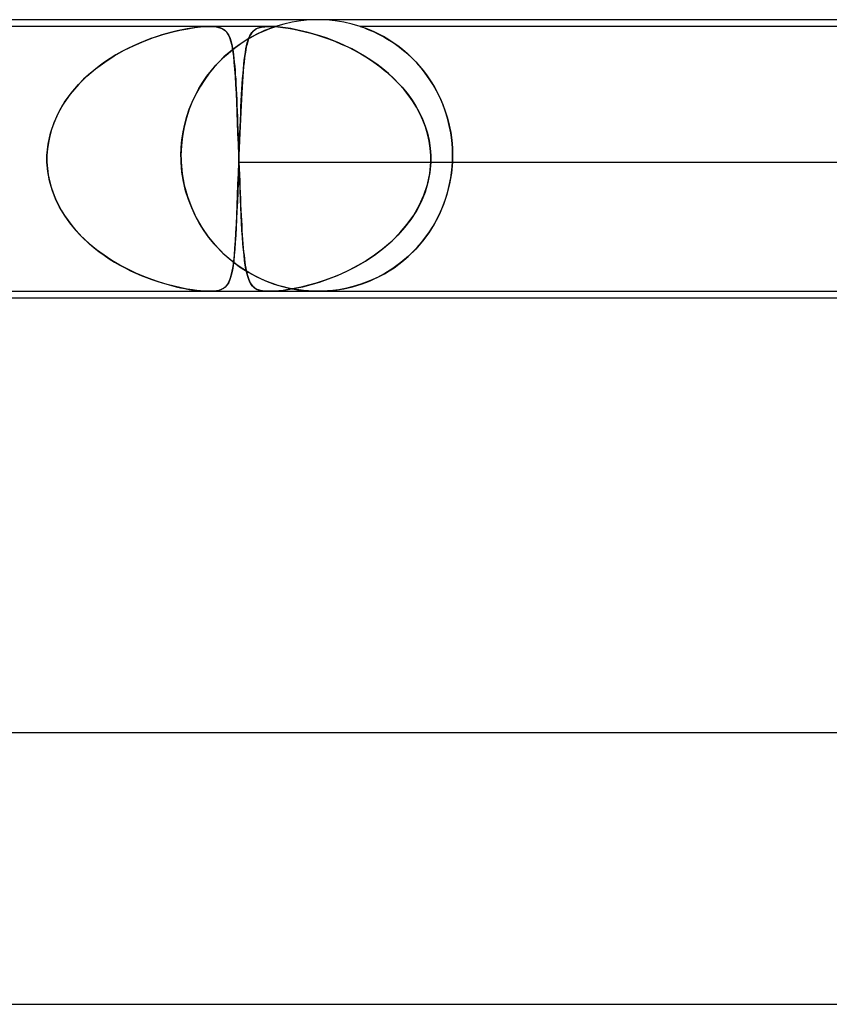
# Model space of a CAD drawing. Header units: millimetres. Extents: x -430 to 430, y -2 to 290.
# Tile 67 of 83: x 111 to 123, y 276 to 290. Entities that reach past the tile are written whole.
import ezdxf

# ---------------------------------------------------------------- set-up
doc = ezdxf.new("R2010")
doc.units = ezdxf.units.MM
doc.layers.add('HIDDEN', color=7, linetype='Continuous')
doc.layers.add('THICK', color=7, linetype='Continuous')

msp = doc.modelspace()

# ---------------------------------------------------------------- linework, layer by layer
at = {"layer": 'HIDDEN'}
for p, q in [((115, 290), (114.873, 289.996)), ((115.127, 289.996), (115, 290)), ((113.402, 289.9), (98.022, 289.9)), ((112.967, 289.845), (113.083, 289.867)), ((113.072, 289.865), (112.998, 289.851)), ((113.144, 289.877), (113.072, 289.865)), ((113.083, 289.867), (113.186, 289.883)), ((113.213, 289.887), (113.144, 289.877)), ((113.186, 289.883), (113.271, 289.893)), ((113.28, 289.894), (113.213, 289.887)), ((113.271, 289.893), (113.343, 289.898)), ((113.344, 289.898), (113.28, 289.894)), ((113.343, 289.898), (113.404, 289.9)), ((113.402, 289.9), (113.344, 289.898)), ((114.376, 289.9), (113.402, 289.9)), ((113.404, 289.9), (113.455, 289.898)), ((113.457, 289.898), (113.404, 289.9)), ((113.455, 289.898), (113.499, 289.894)), ((113.506, 289.893), (113.457, 289.898)), ((113.499, 289.894), (113.537, 289.887)), ((113.552, 289.883), (113.506, 289.893)), ((113.537, 289.887), (113.569, 289.877)), ((113.593, 289.867), (113.552, 289.883)), ((113.569, 289.877), (113.596, 289.865)), ((113.628, 289.844), (113.593, 289.867)), ((113.596, 289.865), (113.619, 289.851)), ((114.083, 289.86), (114.058, 289.843)), ((114.07, 289.852), (114.097, 289.868)), ((114.112, 289.874), (114.083, 289.86)), ((114.097, 289.868), (114.13, 289.881)), ((114.147, 289.886), (114.112, 289.874)), ((114.13, 289.881), (114.169, 289.891)), ((114.19, 289.894), (114.147, 289.886)), ((114.169, 289.891), (114.216, 289.897)), ((114.24, 289.899), (114.19, 289.894)), ((114.259, 289.858), (114.215, 289.84)), ((114.216, 289.897), (114.272, 289.9)), ((114.3, 289.9), (114.24, 289.899)), ((114.248, 289.853), (114.29, 289.87)), ((114.294, 289.872), (114.259, 289.858)), ((114.272, 289.9), (114.336, 289.899)), ((114.29, 289.87), (114.323, 289.882)), ((114.321, 289.882), (114.294, 289.872)), ((114.368, 289.897), (114.3, 289.9)), ((114.342, 289.889), (114.321, 289.882)), ((114.323, 289.882), (114.348, 289.891)), ((114.336, 289.899), (114.407, 289.894)), ((114.357, 289.894), (114.342, 289.889)), ((114.348, 289.891), (114.364, 289.896)), ((114.367, 289.897), (114.357, 289.894)), ((114.364, 289.896), (114.373, 289.899)), ((114.373, 289.899), (114.367, 289.897)), ((114.442, 289.891), (114.368, 289.897)), ((114.373, 289.899), (114.375, 289.9)), ((114.375, 289.9), (114.373, 289.899)), ((114.497, 289.936), (114.376, 289.9)), ((114.407, 289.894), (114.483, 289.886)), ((114.52, 289.881), (114.442, 289.891)), ((114.483, 289.886), (114.562, 289.874)), ((114.621, 289.964), (114.497, 289.936)), ((114.601, 289.868), (114.52, 289.881)), ((114.562, 289.874), (114.644, 289.86)), ((114.685, 289.852), (114.601, 289.868)), ((114.747, 289.984), (114.621, 289.964)), ((114.644, 289.86), (114.727, 289.843)), ((114.873, 289.996), (114.747, 289.984)), ((115.253, 289.984), (115.127, 289.996)), ((115.379, 289.964), (115.253, 289.984)), ((115.503, 289.936), (115.379, 289.964)), ((115.624, 289.9), (115.503, 289.936)), ((130.549, 289.9), (115.624, 289.9)), ((115.629, 289.899), (115.624, 289.9)), ((115.624, 289.9), (115.629, 289.899)), ((115.641, 289.895), (115.629, 289.899)), ((115.629, 289.899), (115.64, 289.895)), ((115.64, 289.895), (115.659, 289.888)), ((115.663, 289.887), (115.641, 289.895)), ((115.659, 289.888), (115.685, 289.879)), ((115.694, 289.876), (115.663, 289.887)), ((115.685, 289.879), (115.716, 289.867)), ((115.734, 289.86), (115.694, 289.876)), ((115.716, 289.867), (115.751, 289.853)), ((115.783, 289.84), (115.734, 289.86)), ((112.439, 289.684), (112.58, 289.736)), ((112.538, 289.721), (112.455, 289.69)), ((112.62, 289.75), (112.538, 289.721)), ((112.58, 289.736), (112.714, 289.78)), ((112.699, 289.775), (112.62, 289.75)), ((112.775, 289.797), (112.699, 289.775)), ((112.714, 289.78), (112.844, 289.816)), ((112.849, 289.817), (112.775, 289.797)), ((112.844, 289.816), (112.967, 289.845)), ((112.924, 289.835), (112.849, 289.817)), ((112.998, 289.851), (112.924, 289.835)), ((113.619, 289.851), (113.639, 289.835)), ((113.658, 289.815), (113.628, 289.844)), ((113.639, 289.835), (113.656, 289.817)), ((113.656, 289.817), (113.67, 289.797)), ((113.682, 289.779), (113.658, 289.815)), ((113.67, 289.797), (113.684, 289.775)), ((113.702, 289.735), (113.682, 289.779)), ((113.684, 289.775), (113.696, 289.75)), ((113.696, 289.75), (113.707, 289.721)), ((113.719, 289.682), (113.702, 289.735)), ((113.707, 289.721), (113.717, 289.69)), ((113.98, 289.722), (113.911, 289.68)), ((113.94, 289.698), (114.011, 289.739)), ((113.977, 289.718), (113.965, 289.682)), ((113.97, 289.697), (113.982, 289.732)), ((113.99, 289.749), (113.977, 289.718)), ((114.046, 289.759), (113.98, 289.722)), ((113.982, 289.732), (113.996, 289.762)), ((114.004, 289.777), (113.99, 289.749)), ((113.996, 289.762), (114.011, 289.789)), ((114.019, 289.801), (114.004, 289.777)), ((114.011, 289.789), (114.027, 289.812)), ((114.011, 289.739), (114.078, 289.775)), ((114.037, 289.823), (114.019, 289.801)), ((114.027, 289.812), (114.047, 289.833)), ((114.058, 289.843), (114.037, 289.823)), ((114.108, 289.791), (114.046, 289.759)), ((114.047, 289.833), (114.07, 289.852)), ((114.078, 289.775), (114.14, 289.806)), ((114.164, 289.818), (114.108, 289.791)), ((114.14, 289.806), (114.197, 289.832)), ((114.215, 289.84), (114.164, 289.818)), ((114.197, 289.832), (114.248, 289.853)), ((114.771, 289.833), (114.685, 289.852)), ((114.727, 289.843), (114.812, 289.823)), ((114.856, 289.812), (114.771, 289.833)), ((114.812, 289.823), (114.896, 289.801)), ((114.941, 289.789), (114.856, 289.812)), ((114.896, 289.801), (114.98, 289.777)), ((115.028, 289.762), (114.941, 289.789)), ((114.98, 289.777), (115.067, 289.749)), ((115.119, 289.732), (115.028, 289.762)), ((115.067, 289.749), (115.157, 289.718)), ((115.211, 289.697), (115.119, 289.732)), ((115.157, 289.718), (115.25, 289.682)), ((115.751, 289.853), (115.789, 289.837)), ((115.838, 289.815), (115.783, 289.84)), ((115.789, 289.837), (115.829, 289.819)), ((115.829, 289.819), (115.874, 289.798)), ((115.898, 289.786), (115.838, 289.815)), ((115.874, 289.798), (115.921, 289.774)), ((115.963, 289.751), (115.898, 289.786)), ((115.921, 289.774), (115.972, 289.746)), ((116.031, 289.711), (115.963, 289.751)), ((115.972, 289.746), (116.026, 289.715)), ((116.026, 289.715), (116.082, 289.679)), ((116.102, 289.666), (116.031, 289.711)), ((112.198, 289.575), (112.111, 289.53)), ((112.147, 289.549), (112.294, 289.622)), ((112.284, 289.617), (112.198, 289.575)), ((112.37, 289.655), (112.284, 289.617)), ((112.294, 289.622), (112.439, 289.684)), ((112.455, 289.69), (112.37, 289.655)), ((113.765, 289.577), (113.691, 289.517)), ((113.715, 289.538), (113.791, 289.597)), ((113.717, 289.69), (113.726, 289.655)), ((113.734, 289.62), (113.719, 289.682)), ((113.726, 289.655), (113.735, 289.617)), ((113.747, 289.548), (113.734, 289.62)), ((113.735, 289.617), (113.743, 289.575)), ((113.743, 289.575), (113.75, 289.53)), ((113.839, 289.631), (113.765, 289.577)), ((113.791, 289.597), (113.866, 289.65)), ((113.911, 289.68), (113.839, 289.631)), ((113.866, 289.65), (113.94, 289.698)), ((113.931, 289.518), (113.939, 289.569)), ((113.945, 289.598), (113.936, 289.549)), ((113.939, 289.569), (113.949, 289.616)), ((113.955, 289.642), (113.945, 289.598)), ((113.949, 289.616), (113.959, 289.659)), ((113.965, 289.682), (113.955, 289.642)), ((113.959, 289.659), (113.97, 289.697)), ((115.306, 289.659), (115.211, 289.697)), ((115.25, 289.682), (115.344, 289.642)), ((115.402, 289.616), (115.306, 289.659)), ((115.344, 289.642), (115.439, 289.598)), ((115.499, 289.569), (115.402, 289.616)), ((115.439, 289.598), (115.535, 289.549)), ((115.594, 289.518), (115.499, 289.569)), ((116.082, 289.679), (116.141, 289.64)), ((116.175, 289.615), (116.102, 289.666)), ((116.141, 289.64), (116.2, 289.596)), ((116.246, 289.56), (116.175, 289.615)), ((116.2, 289.596), (116.261, 289.548)), ((111.939, 289.429), (111.856, 289.374)), ((111.859, 289.375), (112, 289.467)), ((112.024, 289.481), (111.939, 289.429)), ((112, 289.467), (112.147, 289.549)), ((112.111, 289.53), (112.024, 289.481)), ((113.616, 289.451), (113.543, 289.378)), ((113.568, 289.404), (113.641, 289.473)), ((113.691, 289.517), (113.616, 289.451)), ((113.641, 289.473), (113.715, 289.538)), ((113.759, 289.465), (113.747, 289.548)), ((113.75, 289.53), (113.757, 289.481)), ((113.757, 289.481), (113.763, 289.429)), ((113.768, 289.374), (113.759, 289.465)), ((113.763, 289.429), (113.768, 289.374)), ((113.919, 289.438), (113.912, 289.376)), ((113.915, 289.405), (113.923, 289.463)), ((113.927, 289.496), (113.919, 289.438)), ((113.923, 289.463), (113.931, 289.518)), ((113.936, 289.549), (113.927, 289.496)), ((115.535, 289.549), (115.632, 289.496)), ((115.687, 289.463), (115.594, 289.518)), ((115.632, 289.496), (115.728, 289.438)), ((115.779, 289.405), (115.687, 289.463)), ((115.728, 289.438), (115.821, 289.376)), ((116.317, 289.499), (116.246, 289.56)), ((116.261, 289.548), (116.322, 289.496)), ((116.387, 289.434), (116.317, 289.499)), ((116.322, 289.496), (116.381, 289.44)), ((116.381, 289.44), (116.44, 289.38)), ((116.454, 289.365), (116.387, 289.434)), ((111.776, 289.316), (111.697, 289.254)), ((111.723, 289.275), (111.859, 289.375)), ((111.856, 289.374), (111.776, 289.316)), ((113.471, 289.299), (113.4, 289.214)), ((113.43, 289.251), (113.498, 289.33)), ((113.543, 289.378), (113.471, 289.299)), ((113.498, 289.33), (113.568, 289.404)), ((113.768, 289.374), (113.774, 289.316)), ((113.777, 289.273), (113.768, 289.374)), ((113.774, 289.316), (113.779, 289.254)), ((113.896, 289.207), (113.902, 289.277)), ((113.905, 289.309), (113.899, 289.239)), ((113.902, 289.277), (113.909, 289.343)), ((113.912, 289.376), (113.905, 289.309)), ((113.909, 289.343), (113.915, 289.405)), ((115.868, 289.343), (115.779, 289.405)), ((115.821, 289.376), (115.912, 289.309)), ((115.954, 289.277), (115.868, 289.343)), ((115.912, 289.309), (116, 289.239)), ((116.037, 289.207), (115.954, 289.277)), ((116.44, 289.38), (116.498, 289.315)), ((116.519, 289.291), (116.454, 289.365)), ((116.498, 289.315), (116.554, 289.247)), ((116.581, 289.212), (116.519, 289.291)), ((111.475, 289.047), (111.595, 289.166)), ((111.622, 289.19), (111.549, 289.122)), ((111.595, 289.166), (111.723, 289.275)), ((111.697, 289.254), (111.622, 289.19)), ((113.304, 289.078), (113.365, 289.167)), ((113.4, 289.214), (113.333, 289.121)), ((113.365, 289.167), (113.43, 289.251)), ((113.785, 289.164), (113.777, 289.273)), ((113.779, 289.254), (113.783, 289.19)), ((113.783, 289.19), (113.788, 289.122)), ((113.792, 289.046), (113.785, 289.164)), ((113.885, 289.057), (113.891, 289.134)), ((113.893, 289.165), (113.887, 289.087)), ((113.891, 289.134), (113.896, 289.207)), ((113.899, 289.239), (113.893, 289.165)), ((116, 289.239), (116.084, 289.165)), ((116.116, 289.134), (116.037, 289.207)), ((116.084, 289.165), (116.164, 289.087)), ((116.192, 289.057), (116.116, 289.134)), ((116.554, 289.247), (116.608, 289.175)), ((116.64, 289.129), (116.581, 289.212)), ((116.608, 289.175), (116.66, 289.099)), ((111.365, 288.92), (111.475, 289.047)), ((111.479, 289.052), (111.413, 288.978)), ((111.549, 289.122), (111.479, 289.052)), ((113.195, 288.888), (113.247, 288.986)), ((113.269, 289.022), (113.209, 288.916)), ((113.247, 288.986), (113.304, 289.078)), ((113.333, 289.121), (113.269, 289.022)), ((113.788, 289.122), (113.792, 289.052)), ((113.792, 289.052), (113.795, 288.978)), ((113.798, 288.919), (113.792, 289.046)), ((113.882, 289.004), (113.877, 288.918)), ((113.88, 288.977), (113.885, 289.057)), ((113.887, 289.087), (113.882, 289.004)), ((116.164, 289.087), (116.24, 289.004)), ((116.264, 288.977), (116.192, 289.057)), ((116.24, 289.004), (116.312, 288.918)), ((116.695, 289.043), (116.64, 289.129)), ((116.66, 289.099), (116.71, 289.018)), ((116.747, 288.952), (116.695, 289.043)), ((116.71, 289.018), (116.756, 288.933)), ((111.267, 288.784), (111.365, 288.92)), ((111.351, 288.901), (111.293, 288.822)), ((111.413, 288.978), (111.351, 288.901)), ((113.147, 288.787), (113.195, 288.888)), ((113.209, 288.916), (113.154, 288.803)), ((113.795, 288.978), (113.799, 288.901)), ((113.805, 288.783), (113.798, 288.919)), ((113.799, 288.901), (113.803, 288.822)), ((113.871, 288.805), (113.875, 288.892)), ((113.877, 288.918), (113.872, 288.828)), ((113.875, 288.892), (113.88, 288.977)), ((116.331, 288.892), (116.264, 288.977)), ((116.312, 288.918), (116.378, 288.828)), ((116.393, 288.805), (116.331, 288.892)), ((116.794, 288.857), (116.747, 288.952)), ((116.756, 288.933), (116.8, 288.844)), ((116.837, 288.758), (116.794, 288.857)), ((116.8, 288.844), (116.84, 288.751)), ((111.183, 288.64), (111.267, 288.784)), ((111.239, 288.739), (111.19, 288.654)), ((111.293, 288.822), (111.239, 288.739)), ((113.154, 288.803), (113.105, 288.683)), ((113.105, 288.682), (113.147, 288.787)), ((113.803, 288.822), (113.806, 288.739)), ((113.811, 288.639), (113.805, 288.783)), ((113.806, 288.739), (113.81, 288.654)), ((113.862, 288.619), (113.866, 288.713)), ((113.867, 288.734), (113.863, 288.637)), ((113.866, 288.713), (113.871, 288.805)), ((113.872, 288.828), (113.867, 288.734)), ((116.378, 288.828), (116.438, 288.734)), ((116.45, 288.713), (116.393, 288.805)), ((116.438, 288.734), (116.492, 288.637)), ((116.501, 288.619), (116.45, 288.713)), ((116.875, 288.656), (116.837, 288.758)), ((116.84, 288.751), (116.876, 288.653)), ((111.147, 288.567), (111.108, 288.476)), ((111.113, 288.487), (111.183, 288.64)), ((111.19, 288.654), (111.147, 288.567)), ((113.063, 288.557), (113.029, 288.424)), ((113.038, 288.462), (113.068, 288.573)), ((113.105, 288.683), (113.063, 288.557)), ((113.068, 288.573), (113.105, 288.682)), ((113.81, 288.654), (113.813, 288.567)), ((113.816, 288.487), (113.811, 288.639)), ((113.813, 288.567), (113.817, 288.476)), ((113.857, 288.521), (113.862, 288.619)), ((113.863, 288.637), (113.858, 288.537)), ((116.492, 288.637), (116.539, 288.537)), ((116.546, 288.521), (116.501, 288.619)), ((116.907, 288.551), (116.875, 288.656)), ((116.876, 288.653), (116.907, 288.552)), ((116.907, 288.552), (116.934, 288.446)), ((116.934, 288.444), (116.907, 288.551)), ((111.059, 288.329), (111.113, 288.487)), ((111.108, 288.476), (111.076, 288.384)), ((113.029, 288.424), (113.004, 288.287)), ((113.014, 288.348), (113.038, 288.462)), ((113.822, 288.328), (113.816, 288.487)), ((113.817, 288.476), (113.82, 288.384)), ((113.849, 288.318), (113.853, 288.42)), ((113.854, 288.434), (113.85, 288.328)), ((113.853, 288.42), (113.857, 288.521)), ((113.858, 288.537), (113.854, 288.434)), ((116.539, 288.537), (116.58, 288.434)), ((116.584, 288.42), (116.546, 288.521)), ((116.58, 288.434), (116.613, 288.328)), ((116.615, 288.318), (116.584, 288.42)), ((116.934, 288.446), (116.955, 288.337)), ((116.956, 288.335), (116.934, 288.444)), ((111.024, 288.166), (111.059, 288.329)), ((111.049, 288.289), (111.029, 288.193)), ((111.076, 288.384), (111.049, 288.289)), ((113.004, 288.287), (112.988, 288.145)), ((112.996, 288.233), (113.014, 288.348)), ((113.82, 288.384), (113.823, 288.289)), ((113.828, 288.166), (113.822, 288.328)), ((113.823, 288.289), (113.827, 288.193)), ((113.85, 288.328), (113.845, 288.219)), ((113.845, 288.213), (113.849, 288.318)), ((116.613, 288.328), (116.638, 288.219)), ((116.639, 288.213), (116.615, 288.318)), ((116.955, 288.337), (116.971, 288.226)), ((116.971, 288.224), (116.956, 288.335)), ((111.009, 288), (111.024, 288.166)), ((111.029, 288.193), (111.015, 288.097)), ((112.988, 288.145), (112.982, 288)), ((112.982, 288), (112.986, 288.117)), ((112.986, 288.117), (112.996, 288.233)), ((113.827, 288.193), (113.83, 288.097)), ((113.834, 288), (113.828, 288.166)), ((113.845, 288.219), (113.841, 288.11)), ((113.841, 288.107), (113.845, 288.213)), ((116.638, 288.219), (116.654, 288.11)), ((116.654, 288.107), (116.639, 288.213)), ((116.971, 288.226), (116.98, 288.114)), ((116.98, 288.112), (116.971, 288.224)), ((111.008, 287.983), (111.009, 288)), ((111.009, 288), (111.008, 287.983)), ((111.008, 287.967), (111.008, 287.983)), ((111.008, 287.983), (111.008, 287.967)), ((111.015, 288.097), (111.009, 288)), ((112.982, 288), (112.982, 287.983)), ((112.982, 287.983), (112.982, 288)), ((112.982, 287.983), (112.983, 287.967)), ((112.983, 287.967), (112.982, 287.983)), ((113.83, 288.097), (113.834, 288)), ((113.834, 288), (113.834, 287.983)), ((113.834, 287.983), (113.834, 288)), ((113.834, 287.983), (113.835, 287.967)), ((113.835, 287.967), (113.834, 287.983)), ((113.837, 287.983), (113.836, 287.967)), ((113.836, 287.967), (113.837, 287.983)), ((113.841, 288.11), (113.837, 288)), ((113.837, 288), (113.841, 288.107)), ((113.837, 288), (113.837, 287.983)), ((113.837, 287.983), (113.837, 288)), ((116.654, 288.11), (116.662, 288)), ((116.662, 288), (116.654, 288.107)), ((116.663, 287.983), (116.662, 288)), ((116.662, 288), (116.663, 287.983)), ((116.663, 287.967), (116.663, 287.983)), ((116.663, 287.983), (116.663, 287.967)), ((116.98, 288.114), (116.983, 288)), ((116.983, 288), (116.98, 288.112)), ((116.983, 287.983), (116.983, 288)), ((116.983, 288), (116.983, 287.983)), ((116.983, 287.967), (116.983, 287.983)), ((116.983, 287.983), (116.983, 287.967)), ((111.008, 287.95), (111.008, 287.967)), ((111.008, 287.967), (111.008, 287.95)), ((111.008, 287.933), (111.008, 287.95)), ((111.008, 287.95), (111.008, 287.933)), ((111.008, 287.917), (111.008, 287.933)), ((111.008, 287.933), (111.008, 287.917)), ((111.009, 287.9), (111.008, 287.917)), ((111.008, 287.917), (111.009, 287.9)), ((111.02, 287.762), (111.009, 287.9)), ((111.009, 287.9), (111.015, 287.807)), ((112.983, 287.967), (112.983, 287.95)), ((112.983, 287.95), (112.983, 287.967)), ((112.983, 287.95), (112.983, 287.933)), ((112.983, 287.933), (112.983, 287.95)), ((112.983, 287.933), (112.984, 287.917)), ((112.984, 287.917), (112.983, 287.933)), ((112.984, 287.917), (112.985, 287.9)), ((112.985, 287.9), (112.984, 287.917)), ((112.997, 287.757), (112.985, 287.9)), ((112.985, 287.9), (113.001, 287.731)), ((113.834, 287.9), (113.828, 287.75)), ((113.828, 287.736), (113.834, 287.9)), ((113.835, 287.933), (113.834, 287.917)), ((113.834, 287.917), (113.835, 287.933)), ((113.834, 287.917), (113.834, 287.9)), ((113.834, 287.9), (113.834, 287.917)), ((113.834, 287.9), (127.273, 287.9)), ((113.835, 287.967), (113.835, 287.95)), ((113.835, 287.95), (113.835, 287.967)), ((113.835, 287.95), (113.836, 287.933)), ((113.836, 287.95), (113.835, 287.933)), ((113.836, 287.933), (113.835, 287.95)), ((113.835, 287.933), (113.836, 287.95)), ((113.836, 287.967), (113.836, 287.95)), ((113.836, 287.95), (113.836, 287.967)), ((113.836, 287.933), (113.836, 287.917)), ((113.836, 287.917), (113.836, 287.933)), ((113.836, 287.917), (113.837, 287.9)), ((113.837, 287.9), (113.836, 287.917)), ((113.837, 287.9), (113.84, 287.807)), ((113.842, 287.762), (113.837, 287.9)), ((116.647, 287.736), (116.662, 287.9)), ((116.662, 287.9), (116.649, 287.75)), ((116.662, 287.9), (116.663, 287.917)), ((116.663, 287.917), (116.662, 287.9)), ((116.662, 287.9), (130.102, 287.9)), ((116.663, 287.95), (116.663, 287.967)), ((116.663, 287.967), (116.663, 287.95)), ((116.663, 287.933), (116.663, 287.95)), ((116.663, 287.95), (116.663, 287.933)), ((116.663, 287.917), (116.663, 287.933)), ((116.663, 287.933), (116.663, 287.917)), ((116.98, 287.9), (116.966, 287.741)), ((116.971, 287.784), (116.98, 287.9)), ((116.98, 287.9), (116.981, 287.917)), ((116.981, 287.917), (116.98, 287.9)), ((116.981, 287.917), (116.982, 287.933)), ((116.982, 287.933), (116.981, 287.917)), ((116.982, 287.95), (116.983, 287.967)), ((116.983, 287.967), (116.982, 287.95)), ((116.982, 287.933), (116.982, 287.95)), ((116.982, 287.95), (116.982, 287.933)), ((111.015, 287.807), (111.027, 287.715)), ((111.045, 287.627), (111.02, 287.762)), ((111.027, 287.715), (111.046, 287.625)), ((113.019, 287.618), (112.997, 287.757)), ((113.001, 287.731), (113.031, 287.562)), ((113.822, 287.574), (113.828, 287.736)), ((113.828, 287.75), (113.823, 287.602)), ((113.84, 287.807), (113.844, 287.715)), ((113.847, 287.627), (113.842, 287.762)), ((113.844, 287.715), (113.847, 287.625)), ((116.613, 287.574), (116.647, 287.736)), ((116.649, 287.75), (116.62, 287.602)), ((116.966, 287.741), (116.939, 287.583)), ((116.956, 287.67), (116.971, 287.784)), ((111.083, 287.494), (111.045, 287.627)), ((111.046, 287.625), (111.069, 287.536)), ((111.069, 287.536), (111.099, 287.448)), ((113.051, 287.482), (113.019, 287.618)), ((113.031, 287.562), (113.077, 287.397)), ((113.816, 287.417), (113.822, 287.574)), ((113.823, 287.602), (113.818, 287.458)), ((113.852, 287.494), (113.847, 287.627)), ((113.847, 287.625), (113.851, 287.536)), ((113.851, 287.536), (113.854, 287.448)), ((116.561, 287.417), (116.613, 287.574)), ((116.62, 287.602), (116.577, 287.458)), ((116.939, 287.583), (116.9, 287.427)), ((116.906, 287.448), (116.934, 287.557)), ((116.934, 287.557), (116.956, 287.67)), ((111.133, 287.364), (111.083, 287.494)), ((111.099, 287.448), (111.133, 287.362)), ((113.092, 287.351), (113.051, 287.482)), ((113.077, 287.397), (113.136, 287.237)), ((113.811, 287.266), (113.816, 287.417)), ((113.818, 287.458), (113.813, 287.319)), ((113.858, 287.364), (113.852, 287.494)), ((113.854, 287.448), (113.858, 287.362)), ((116.493, 287.266), (116.561, 287.417)), ((116.577, 287.458), (116.519, 287.319)), ((116.9, 287.427), (116.849, 287.276)), ((116.873, 287.342), (116.906, 287.448)), ((111.194, 287.239), (111.133, 287.364)), ((111.133, 287.362), (111.173, 287.279)), ((111.173, 287.279), (111.217, 287.197)), ((113.14, 287.227), (113.092, 287.351)), ((113.805, 287.122), (113.811, 287.266)), ((113.813, 287.319), (113.807, 287.186)), ((113.863, 287.239), (113.858, 287.364)), ((113.858, 287.362), (113.861, 287.279)), ((113.861, 287.279), (113.865, 287.197)), ((116.41, 287.122), (116.493, 287.266)), ((116.519, 287.319), (116.449, 287.186)), ((116.849, 287.276), (116.786, 287.13)), ((116.835, 287.241), (116.873, 287.342)), ((111.265, 287.12), (111.194, 287.239)), ((111.217, 287.197), (111.266, 287.118)), ((111.345, 287.006), (111.265, 287.12)), ((111.266, 287.118), (111.319, 287.041)), ((113.136, 287.237), (113.207, 287.084)), ((113.195, 287.109), (113.14, 287.227)), ((113.256, 286.997), (113.195, 287.109)), ((113.798, 286.987), (113.805, 287.122)), ((113.807, 287.186), (113.802, 287.059)), ((113.869, 287.12), (113.863, 287.239)), ((113.865, 287.197), (113.869, 287.118)), ((113.875, 287.006), (113.869, 287.12)), ((113.869, 287.118), (113.873, 287.041)), ((116.315, 286.987), (116.41, 287.122)), ((116.449, 287.186), (116.368, 287.059)), ((116.786, 287.13), (116.714, 286.991)), ((116.746, 287.05), (116.793, 287.143)), ((116.793, 287.143), (116.835, 287.241)), ((111.319, 287.041), (111.375, 286.968)), ((111.434, 286.898), (111.345, 287.006)), ((111.375, 286.968), (111.435, 286.896)), ((113.207, 287.084), (113.291, 286.94)), ((113.322, 286.892), (113.256, 286.997)), ((113.792, 286.86), (113.798, 286.987)), ((113.802, 287.059), (113.796, 286.938)), ((113.873, 287.041), (113.877, 286.968)), ((113.881, 286.898), (113.875, 287.006)), ((113.877, 286.968), (113.881, 286.896)), ((116.208, 286.86), (116.315, 286.987)), ((116.368, 287.059), (116.276, 286.938)), ((116.714, 286.991), (116.631, 286.86)), ((116.642, 286.876), (116.695, 286.961)), ((116.695, 286.961), (116.746, 287.05)), ((111.529, 286.796), (111.434, 286.898)), ((111.435, 286.896), (111.498, 286.828)), ((111.498, 286.828), (111.564, 286.763)), ((113.291, 286.94), (113.385, 286.804)), ((113.393, 286.793), (113.322, 286.892)), ((113.79, 286.826), (113.783, 286.72)), ((113.785, 286.742), (113.792, 286.86)), ((113.796, 286.938), (113.79, 286.826)), ((113.888, 286.796), (113.881, 286.898)), ((113.881, 286.896), (113.886, 286.828)), ((113.886, 286.828), (113.89, 286.763)), ((116.175, 286.826), (116.067, 286.72)), ((116.091, 286.742), (116.208, 286.86)), ((116.276, 286.938), (116.175, 286.826)), ((116.631, 286.86), (116.54, 286.737)), ((116.585, 286.795), (116.642, 286.876)), ((111.632, 286.701), (111.529, 286.796)), ((111.564, 286.763), (111.633, 286.7)), ((111.739, 286.612), (111.632, 286.701)), ((111.633, 286.7), (111.704, 286.64)), ((113.385, 286.804), (113.488, 286.678)), ((113.469, 286.7), (113.393, 286.793)), ((113.548, 286.614), (113.469, 286.7)), ((113.488, 286.678), (113.6, 286.562)), ((113.783, 286.72), (113.776, 286.622)), ((113.777, 286.633), (113.785, 286.742)), ((113.895, 286.701), (113.888, 286.796)), ((113.89, 286.763), (113.895, 286.7)), ((113.903, 286.612), (113.895, 286.701)), ((113.895, 286.7), (113.9, 286.64)), ((116.067, 286.72), (115.952, 286.622)), ((115.965, 286.633), (116.091, 286.742)), ((116.54, 286.737), (116.44, 286.623)), ((116.462, 286.647), (116.525, 286.719)), ((116.525, 286.719), (116.585, 286.795)), ((111.704, 286.64), (111.776, 286.583)), ((111.85, 286.53), (111.739, 286.612)), ((111.776, 286.583), (111.851, 286.53)), ((111.964, 286.455), (111.85, 286.53)), ((111.851, 286.53), (111.927, 286.479)), ((113.63, 286.534), (113.548, 286.614)), ((113.6, 286.562), (113.72, 286.457)), ((113.716, 286.46), (113.63, 286.534)), ((113.759, 286.445), (113.769, 286.534)), ((113.768, 286.532), (113.76, 286.451)), ((113.776, 286.622), (113.768, 286.532)), ((113.769, 286.534), (113.777, 286.633)), ((113.9, 286.64), (113.905, 286.583)), ((113.911, 286.53), (113.903, 286.612)), ((113.905, 286.583), (113.911, 286.53)), ((113.911, 286.53), (113.917, 286.479)), ((113.919, 286.455), (113.911, 286.53)), ((115.7, 286.445), (115.834, 286.534)), ((115.832, 286.532), (115.709, 286.451)), ((115.952, 286.622), (115.832, 286.532)), ((115.834, 286.534), (115.965, 286.633)), ((116.331, 286.515), (116.398, 286.579)), ((116.44, 286.623), (116.334, 286.518)), ((116.398, 286.579), (116.462, 286.647)), ((111.927, 286.479), (112.004, 286.431)), ((112.081, 286.386), (111.964, 286.455)), ((112.004, 286.431), (112.081, 286.386)), ((112.199, 286.324), (112.081, 286.386)), ((112.081, 286.386), (112.16, 286.344)), ((113.803, 286.392), (113.716, 286.46)), ((113.72, 286.457), (113.845, 286.362)), ((113.751, 286.378), (113.74, 286.312)), ((113.749, 286.366), (113.759, 286.445)), ((113.76, 286.451), (113.751, 286.378)), ((113.893, 286.33), (113.803, 286.392)), ((113.917, 286.479), (113.923, 286.431)), ((113.929, 286.386), (113.919, 286.455)), ((113.923, 286.431), (113.929, 286.386)), ((113.929, 286.386), (113.936, 286.344)), ((113.94, 286.324), (113.929, 286.386)), ((115.585, 286.378), (115.46, 286.312)), ((115.563, 286.366), (115.7, 286.445)), ((115.709, 286.451), (115.585, 286.378)), ((116.221, 286.422), (116.104, 286.337)), ((116.121, 286.348), (116.192, 286.399)), ((116.192, 286.399), (116.262, 286.455)), ((116.334, 286.518), (116.221, 286.422)), ((116.262, 286.455), (116.331, 286.515)), ((112.16, 286.344), (112.239, 286.304)), ((112.318, 286.267), (112.199, 286.324)), ((112.239, 286.304), (112.318, 286.267)), ((112.437, 286.217), (112.318, 286.267)), ((112.318, 286.267), (112.397, 286.233)), ((112.397, 286.233), (112.476, 286.202)), ((113.707, 286.182), (113.723, 286.235)), ((113.728, 286.254), (113.714, 286.203)), ((113.723, 286.235), (113.737, 286.296)), ((113.74, 286.312), (113.728, 286.254)), ((113.737, 286.296), (113.749, 286.366)), ((113.845, 286.362), (113.972, 286.281)), ((113.982, 286.275), (113.893, 286.33)), ((113.936, 286.344), (113.944, 286.304)), ((113.952, 286.267), (113.94, 286.324)), ((113.944, 286.304), (113.952, 286.267)), ((113.952, 286.267), (113.96, 286.233)), ((113.965, 286.217), (113.952, 286.267)), ((113.96, 286.233), (113.97, 286.202)), ((113.972, 286.281), (114.1, 286.211)), ((114.071, 286.226), (113.982, 286.275)), ((115.155, 286.182), (115.289, 286.235)), ((115.335, 286.254), (115.212, 286.203)), ((115.289, 286.235), (115.425, 286.296)), ((115.46, 286.312), (115.335, 286.254)), ((115.425, 286.296), (115.563, 286.366)), ((115.986, 286.263), (115.867, 286.2)), ((115.909, 286.221), (115.979, 286.259)), ((115.979, 286.259), (116.05, 286.302)), ((116.104, 286.337), (115.986, 286.263)), ((116.05, 286.302), (116.121, 286.348)), ((112.554, 286.173), (112.437, 286.217)), ((112.476, 286.202), (112.553, 286.173)), ((112.553, 286.173), (112.628, 286.147)), ((112.668, 286.134), (112.554, 286.173)), ((112.628, 286.147), (112.703, 286.124)), ((112.778, 286.102), (112.668, 286.134)), ((112.703, 286.124), (112.775, 286.103)), ((112.775, 286.103), (112.845, 286.084)), ((112.884, 286.074), (112.778, 286.102)), ((113.66, 286.089), (113.635, 286.062)), ((113.642, 286.068), (113.667, 286.099)), ((113.681, 286.121), (113.66, 286.089)), ((113.667, 286.099), (113.689, 286.137)), ((113.699, 286.159), (113.681, 286.121)), ((113.689, 286.137), (113.707, 286.182)), ((113.714, 286.203), (113.699, 286.159)), ((113.98, 286.173), (113.965, 286.217)), ((113.97, 286.202), (113.98, 286.173)), ((113.98, 286.173), (113.991, 286.147)), ((113.997, 286.134), (113.98, 286.173)), ((113.991, 286.147), (114.003, 286.124)), ((114.016, 286.102), (113.997, 286.134)), ((114.003, 286.124), (114.015, 286.103)), ((114.015, 286.103), (114.03, 286.084)), ((114.038, 286.074), (114.016, 286.102)), ((114.159, 286.183), (114.071, 286.226)), ((114.1, 286.211), (114.228, 286.153)), ((114.245, 286.146), (114.159, 286.183)), ((114.228, 286.153), (114.354, 286.106)), ((114.329, 286.114), (114.245, 286.146)), ((114.411, 286.088), (114.329, 286.114)), ((114.354, 286.106), (114.477, 286.069)), ((114.491, 286.065), (114.411, 286.088)), ((114.86, 286.089), (114.752, 286.062)), ((114.777, 286.068), (114.898, 286.099)), ((114.973, 286.121), (114.86, 286.089)), ((114.898, 286.099), (115.025, 286.137)), ((115.091, 286.159), (114.973, 286.121)), ((115.025, 286.137), (115.155, 286.182)), ((115.212, 286.203), (115.091, 286.159)), ((115.632, 286.104), (115.517, 286.069)), ((115.573, 286.085), (115.637, 286.105)), ((115.748, 286.147), (115.632, 286.104)), ((115.637, 286.105), (115.704, 286.129)), ((115.704, 286.129), (115.771, 286.156)), ((115.867, 286.2), (115.748, 286.147)), ((115.771, 286.156), (115.84, 286.187)), ((115.84, 286.187), (115.909, 286.221)), ((112.845, 286.084), (112.912, 286.067)), ((112.983, 286.052), (112.884, 286.074)), ((112.912, 286.067), (112.977, 286.053)), ((112.977, 286.053), (113.04, 286.04)), ((113.073, 286.034), (112.983, 286.052)), ((113.04, 286.04), (113.105, 286.029)), ((113.151, 286.021), (113.073, 286.034)), ((113.105, 286.029), (113.169, 286.019)), ((113.216, 286.013), (113.151, 286.021)), ((113.169, 286.019), (113.232, 286.011)), ((113.27, 286.007), (113.216, 286.013)), ((113.232, 286.011), (113.293, 286.005)), ((113.317, 286.003), (113.27, 286.007)), ((113.293, 286.005), (113.35, 286.001)), ((113.361, 286.001), (113.317, 286.003)), ((113.35, 286.001), (113.401, 286)), ((113.401, 286), (113.361, 286.001)), ((113.439, 286.001), (113.401, 286)), ((113.401, 286), (113.45, 286.001)), ((113.474, 286.003), (113.439, 286.001)), ((113.45, 286.001), (113.493, 286.005)), ((113.508, 286.007), (113.474, 286.003)), ((113.493, 286.005), (113.535, 286.013)), ((113.542, 286.014), (113.508, 286.007)), ((113.535, 286.013), (113.574, 286.025)), ((113.575, 286.025), (113.542, 286.014)), ((113.574, 286.025), (113.611, 286.044)), ((113.607, 286.041), (113.575, 286.025)), ((113.635, 286.062), (113.607, 286.041)), ((113.611, 286.044), (113.642, 286.068)), ((114.03, 286.084), (114.045, 286.067)), ((114.064, 286.052), (114.038, 286.074)), ((114.045, 286.067), (114.062, 286.053)), ((114.062, 286.053), (114.081, 286.04)), ((114.092, 286.034), (114.064, 286.052)), ((114.081, 286.04), (114.103, 286.029)), ((114.122, 286.021), (114.092, 286.034)), ((114.103, 286.029), (114.129, 286.019)), ((114.152, 286.013), (114.122, 286.021)), ((114.129, 286.019), (114.16, 286.011)), ((114.182, 286.007), (114.152, 286.013)), ((114.16, 286.011), (114.197, 286.005)), ((114.213, 286.003), (114.182, 286.007)), ((114.197, 286.005), (114.238, 286.001)), ((114.247, 286.001), (114.213, 286.003)), ((114.238, 286.001), (114.284, 286)), ((114.285, 286), (114.247, 286.001)), ((114.284, 286), (114.338, 286.001)), ((114.326, 286.001), (114.285, 286)), ((114.371, 286.003), (114.326, 286.001)), ((114.338, 286.001), (114.399, 286.005)), ((114.423, 286.007), (114.371, 286.003)), ((114.399, 286.005), (114.472, 286.013)), ((114.486, 286.014), (114.423, 286.007)), ((114.472, 286.013), (114.559, 286.025)), ((114.477, 286.069), (114.595, 286.041)), ((114.561, 286.025), (114.486, 286.014)), ((114.568, 286.047), (114.491, 286.065)), ((114.559, 286.025), (114.664, 286.044)), ((114.651, 286.041), (114.561, 286.025)), ((114.643, 286.032), (114.568, 286.047)), ((114.595, 286.041), (114.7, 286.022)), ((114.716, 286.02), (114.643, 286.032)), ((114.752, 286.062), (114.651, 286.041)), ((114.664, 286.044), (114.777, 286.068)), ((114.7, 286.022), (114.79, 286.01)), ((114.788, 286.011), (114.716, 286.02)), ((114.86, 286.005), (114.788, 286.011)), ((114.79, 286.01), (114.868, 286.004)), ((114.93, 286.001), (114.86, 286.005)), ((114.868, 286.004), (114.934, 286.001)), ((114.999, 286), (114.93, 286.001)), ((114.934, 286.001), (114.998, 286)), ((114.998, 286), (115.061, 286.001)), ((115.07, 286.001), (114.999, 286)), ((115.061, 286.001), (115.125, 286.004)), ((115.142, 286.005), (115.07, 286.001)), ((115.125, 286.004), (115.189, 286.009)), ((115.221, 286.012), (115.142, 286.005)), ((115.189, 286.009), (115.253, 286.016)), ((115.309, 286.024), (115.221, 286.012)), ((115.253, 286.016), (115.317, 286.026)), ((115.408, 286.043), (115.309, 286.024)), ((115.317, 286.026), (115.381, 286.037)), ((115.381, 286.037), (115.445, 286.051)), ((115.517, 286.069), (115.408, 286.043)), ((115.445, 286.051), (115.509, 286.066)), ((115.509, 286.066), (115.573, 286.085))]:
    msp.add_line(p, q, dxfattribs=at)
at = {"layer": 'THICK'}
for p, q in [((228, 290), (-228, 290)), ((2, 286), (159.8, 286)), ((159.109, 285.9), (32.527, 285.9)), ((235, 279.5), (-235, 279.5)), ((1.745, 275.5), (164.932, 275.5))]:
    msp.add_line(p, q, dxfattribs=at)

doc.saveas('drawing.dxf')
